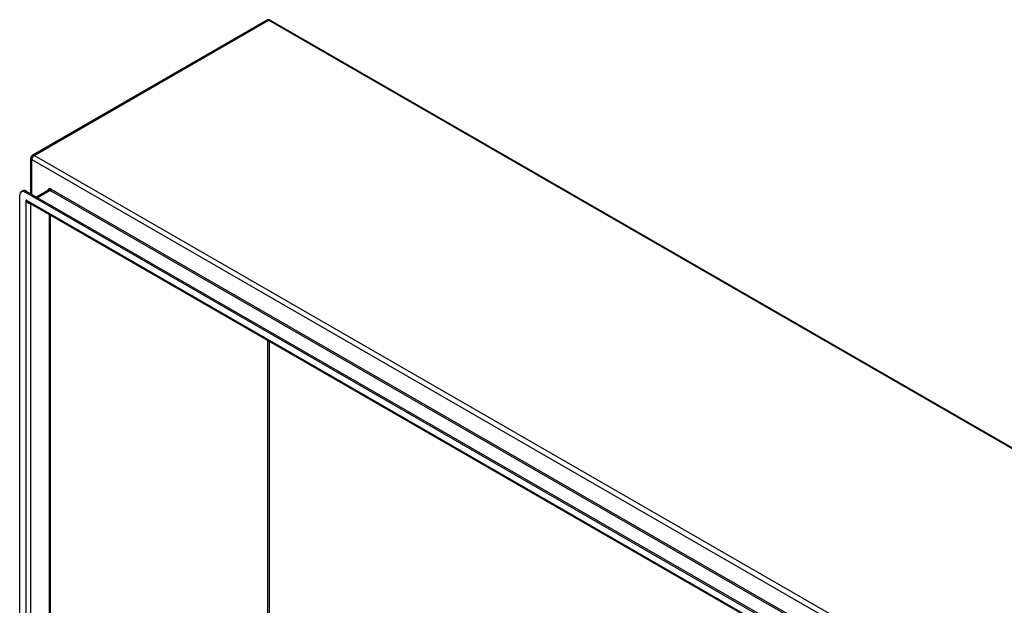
# Model space of a CAD drawing. Header units: inches. Extents: x 15 to 368, y 32 to 178.
# Tile 66 of 82: x 310 to 339, y 157 to 175. Entities that reach past the tile are written whole.
import ezdxf

# ---------------------------------------------------------------- set-up
doc = ezdxf.new("R2010")
doc.units = ezdxf.units.IN
doc.header["$MEASUREMENT"] = 0
doc.layers.add('Visible Edges(ANSI)', color=7, linetype='Continuous', lineweight=25)
doc.layers.add('Visible Tangent Edges(ANSI)', color=7, linetype='Continuous', lineweight=25)

msp = doc.modelspace()

# ---------------------------------------------------------------- linework, layer by layer
at = {"layer": 'Visible Edges(ANSI)'}
for p, q in [((317.3, 174.533), (310.369, 170.542)), ((317.399, 174.533), (368.17, 145.295)), ((310.319, 169.404), (310.319, 170.456)), ((310.033, 169.466), (310.081, 169.494)), ((360.041, 140.716), (310.131, 169.457)), ((310.18, 169.484), (360.089, 140.743)), ((310.841, 169.511), (310.487, 169.307)), ((309.992, 146.008), (309.992, 169.376)), ((359.955, 140.523), (310.259, 169.141)), ((310.898, 168.773), (310.898, 146.388))]:
    msp.add_line(p, q, dxfattribs=at)
for centre, start, end in [((317.349, 174.447), 60.064, 119.936), ((310.418, 170.456), 119.936, 180)]:
    msp.add_arc(centre, 0.099, start, end, dxfattribs=at)
for centre, end_param in [((310.131, 169.296), 7.070517), ((310.18, 169.323), 6.283185)]:
    msp.add_ellipse(centre, major_axis=(-0.098, 0.171), ratio=0.578093, start_param=5.499721, end_param=end_param, dxfattribs=at)
at = {"layer": 'Visible Tangent Edges(ANSI)'}
for p, q in [((310.418, 170.537), (317.349, 174.528)), ((368.121, 145.291), (317.349, 174.528)), ((310.348, 170.416), (361.12, 141.178)), ((310.348, 169.387), (310.348, 170.416)), ((361.19, 141.299), (310.418, 170.537)), ((310.131, 169.457), (310.18, 169.484)), ((310.516, 169.291), (310.891, 169.506)), ((310.891, 169.506), (310.962, 169.465)), ((360.556, 140.957), (310.913, 169.544)), ((360.534, 140.919), (310.962, 169.465)), ((310.173, 169.224), (360, 140.531)), ((310.173, 169.224), (310.173, 145.952)), ((310.313, 169.11), (310.313, 146.058)), ((310.869, 146.378), (310.869, 168.79)), ((317.327, 150.095), (317.327, 165.07)), ((317.371, 165.045), (317.371, 150.095))]:
    msp.add_line(p, q, dxfattribs=at)
for centre, major_axis, ratio, start_param, end_param in [((317.349, 174.447), (-0.0494, 0.0858), 0.578093, 5.499721, 6.283185), ((317.349, 174.447), (0.0494, 0.0858), 0.578093, 0, 0.783464), ((310.418, 170.456), (-0.099, 0), 0.575862, 0, 0.785398), ((310.418, 170.456), (-0.0494, -0.0858), 0.578093, 3.925057, 5.495853), ((310.418, 170.456), (-0.0494, 0.0858), 0.578093, 5.499721, 6.283185), ((310.913, 169.438), (-0.065, 0.113), 0.578093, 5.499721, 6.988298), ((310.891, 169.425), (-0.0494, 0.0858), 0.578093, 5.499721, 6.283185), ((310.891, 169.532), (0.0155, 0.0269), 0.578093, 3.925057, 5.495853), ((310.243, 169.264), (0.095, -0.132), 0.494861, 4.660263, 5.447595), ((310.243, 169.264), (0.066, -0.148), 0.494835, 4.763011, 6.227417)]:
    msp.add_ellipse(centre, major_axis=major_axis, ratio=ratio, start_param=start_param, end_param=end_param, dxfattribs=at)

doc.saveas('drawing.dxf')
